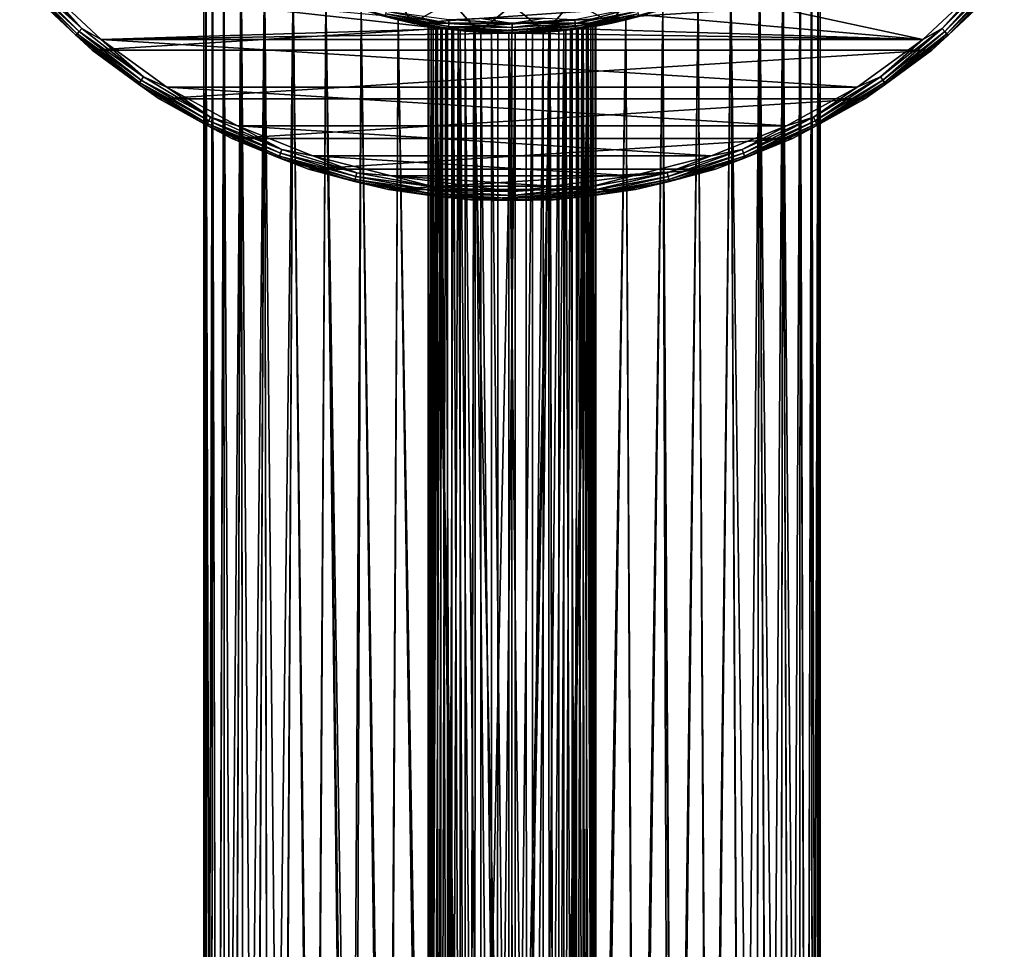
# Model space of a CAD drawing. Header units: metres. Extents: x -24 to 24, y -117 to 33.
# Tile 13 of 27: x -18 to 18, y -50 to -17. Entities that reach past the tile are written whole.
import ezdxf

# ---------------------------------------------------------------- set-up
doc = ezdxf.new("R2010")
doc.units = ezdxf.units.M
doc.layers.add('solid_ONO_BIDET_ASM_SW0002', color=7, linetype='CONTINUOUS')

msp = doc.modelspace()

# ---------------------------------------------------------------- linework, layer by layer
at = {"layer": 'solid_ONO_BIDET_ASM_SW0002'}
for points in [[(-10.969909, -84.733589, 41.113079), (-10.92468, -13.671188, 41.585228), (-11, -13.610658, 40.299999)], [(-11, -85.017448, 40.299999), (-11, -13.610658, 40.299999), (-10.924667, -13.671198, 39.014675)], [(-11, -85.017448, 40.299999), (-10.969909, -84.733589, 41.113079), (-11, -13.610658, 40.299999)], [(-10.969914, -85.301285, 39.487), (-11, -85.017448, 40.299999), (-10.924667, -13.671198, 39.014675)], [(-10.879884, -85.583389, 38.678848), (-10.969914, -85.301285, 39.487), (-10.924667, -13.671198, 39.014675)], [(-10.969909, -84.733589, 41.113079), (-10.879874, -84.451477, 41.921215), (-10.92468, -13.671188, 41.585228)], [(-10.730642, -84.172867, 42.719364), (-10.69088, -13.854786, 42.889477), (-10.92468, -13.671188, 41.585228)], [(-10.879874, -84.451477, 41.921215), (-10.730642, -84.172867, 42.719364), (-10.92468, -13.671188, 41.585228)], [(-10.879884, -85.583389, 38.678848), (-10.924667, -13.671198, 39.014675), (-10.69082, -13.854833, 37.710274)], [(10.879884, -84.4515, 41.921154), (10.924685, -13.671184, 41.585194), (10.690738, -13.854896, 42.890041)], [(10.730642, -85.86203, 37.880638), (10.690778, -13.854864, 37.710125), (10.924693, -13.671177, 39.01487)], [(10.879874, -85.583412, 38.678783), (10.730642, -85.86203, 37.880638), (10.924693, -13.671177, 39.01487)], [(10.969909, -85.301308, 39.486919), (10.879874, -85.583412, 38.678783), (10.924693, -13.671177, 39.01487)], [(10.879884, -84.4515, 41.921154), (10.969914, -84.733612, 41.112999), (10.924685, -13.671184, 41.585194)], [(11, -85.017448, 40.299999), (11, -13.610658, 40.299999), (10.924685, -13.671184, 41.585194)], [(10.969914, -84.733612, 41.112999), (11, -85.017448, 40.299999), (10.924685, -13.671184, 41.585194)], [(10.969909, -85.301308, 39.486919), (10.924693, -13.671177, 39.01487), (11, -13.610658, 40.299999)], [(10.969909, -85.301308, 39.486919), (11, -13.610658, 40.299999), (11, -85.017448, 40.299999)], [(-10.730656, -85.862007, 37.880699), (-10.879884, -85.583389, 38.678848), (-10.69082, -13.854833, 37.710274)], [(-10.523469, -86.135429, 37.097408), (-10.730656, -85.862007, 37.880699), (-10.69082, -13.854833, 37.710274)], [(-10.730642, -84.172867, 42.719364), (-10.52345, -83.899445, 43.502655), (-10.69088, -13.854786, 42.889477)], [(-10.52345, -83.899445, 43.502655), (-10.279691, -14.162555, 44.214909), (-10.69088, -13.854786, 42.889477)], [(-10.523469, -86.135429, 37.097408), (-10.69082, -13.854833, 37.710274), (-10.27958, -14.162636, 36.3848)], [(10.523469, -83.899467, 43.502594), (10.690738, -13.854896, 42.890041), (10.279709, -14.162541, 44.214882)], [(10.509892, -86.150887, 37.053131), (10.279792, -14.162481, 36.385334), (10.690778, -13.854864, 37.710125)], [(10.52345, -86.135452, 37.097347), (10.509892, -86.150887, 37.053131), (10.690778, -13.854864, 37.710125)], [(10.730642, -85.86203, 37.880638), (10.52345, -86.135452, 37.097347), (10.690778, -13.854864, 37.710125)], [(10.523469, -83.899467, 43.502594), (10.730656, -84.17289, 42.719303), (10.690738, -13.854896, 42.890041)], [(10.730656, -84.17289, 42.719303), (10.879884, -84.4515, 41.921154), (10.690738, -13.854896, 42.890041)], [(-10.509892, -86.150894, 37.053127), (-10.523469, -86.135429, 37.097408), (-10.27958, -14.162636, 36.3848)], [(-10.52345, -83.899445, 43.502655), (-10.259981, -83.632828, 44.266457), (-10.279691, -14.162555, 44.214909)], [(-10.260004, -86.402046, 36.333599), (-10.509892, -86.150894, 37.053127), (-10.27958, -14.162636, 36.3848)], [(-9.942326, -83.374542, 45.006397), (-9.666192, -14.588171, 45.550213), (-10.279691, -14.162555, 44.214909)], [(-10.259981, -83.632828, 44.266457), (-9.942326, -83.374542, 45.006397), (-10.279691, -14.162555, 44.214909)], [(-10.260004, -86.402046, 36.333599), (-10.27958, -14.162636, 36.3848), (-9.666006, -14.588294, 35.049446)], [(10.260004, -83.632851, 44.266399), (10.279709, -14.162541, 44.214882), (9.667273, -14.587455, 45.548222)], [(9.942326, -86.660347, 35.593605), (9.667439, -14.587345, 35.052082), (10.279792, -14.162481, 36.385334)], [(10.259981, -86.402061, 36.333542), (9.942326, -86.660347, 35.593605), (10.279792, -14.162481, 36.385334)], [(10.509892, -86.150887, 37.053131), (10.259981, -86.402061, 36.333542), (10.279792, -14.162481, 36.385334)], [(10.260004, -83.632851, 44.266399), (10.523469, -83.899467, 43.502594), (10.279709, -14.162541, 44.214882)], [(-9.942352, -86.660332, 35.593662), (-10.260004, -86.402046, 36.333599), (-9.666006, -14.588294, 35.049446)], [(-9.572971, -86.908859, 34.88168), (-9.942352, -86.660332, 35.593662), (-9.666006, -14.588294, 35.049446)], [(-9.942326, -83.374542, 45.006397), (-9.572934, -83.126015, 45.718388), (-9.666192, -14.588171, 45.550213)], [(-9.154564, -82.888542, 46.398685), (-8.838996, -15.103713, 46.847637), (-9.666192, -14.588171, 45.550213)], [(-9.572934, -83.126015, 45.718388), (-9.154564, -82.888542, 46.398685), (-9.666192, -14.588171, 45.550213)], [(-9.572971, -86.908859, 34.88168), (-9.666006, -14.588294, 35.049446), (-8.838763, -15.103849, 33.752045)], [(9.572971, -83.126038, 45.718323), (9.667273, -14.587455, 45.548222), (8.839536, -15.103397, 46.846882)], [(9.154564, -87.146355, 34.201317), (8.839739, -15.103278, 33.753395), (9.667439, -14.587345, 35.052082)], [(9.572934, -86.908882, 34.881611), (9.154564, -87.146355, 34.201317), (9.667439, -14.587345, 35.052082)], [(9.942326, -86.660347, 35.593605), (9.572934, -86.908882, 34.881611), (9.667439, -14.587345, 35.052082)], [(9.572971, -83.126038, 45.718323), (9.942352, -83.374565, 45.00634), (9.667273, -14.587455, 45.548222)], [(9.942352, -83.374565, 45.00634), (10.260004, -83.632851, 44.266399), (9.667273, -14.587455, 45.548222)], [(-9.154635, -87.146317, 34.201424), (-9.572971, -86.908859, 34.88168), (-8.838763, -15.103849, 33.752045)], [(-8.690372, -87.371521, 33.556305), (-9.154635, -87.146317, 34.201424), (-8.838763, -15.103849, 33.752045)], [(-9.154564, -82.888542, 46.398685), (-8.69022, -82.663307, 47.043892), (-8.838996, -15.103713, 46.847637)], [(-8.183105, -82.451378, 47.65097), (-7.814652, -15.658263, 48.041431), (-8.838996, -15.103713, 46.847637)], [(-8.69022, -82.663307, 47.043892), (-8.183105, -82.451378, 47.65097), (-8.838996, -15.103713, 46.847637)], [(-8.690372, -87.371521, 33.556305), (-8.838763, -15.103849, 33.752045), (-7.814337, -15.658421, 32.55825)], [(8.690371, -82.663376, 47.043697), (8.839536, -15.103397, 46.846882), (7.816018, -15.657582, 48.040073)], [(8.183105, -87.583519, 32.949028), (7.816203, -15.65749, 32.560116), (8.839739, -15.103278, 33.753395)], [(8.690221, -87.37159, 33.55611), (8.183105, -87.583519, 32.949028), (8.839739, -15.103278, 33.753395)], [(9.154564, -87.146355, 34.201317), (8.690221, -87.37159, 33.55611), (8.839739, -15.103278, 33.753395)], [(8.690371, -82.663376, 47.043697), (9.154634, -82.888573, 46.398579), (8.839536, -15.103397, 46.846882)], [(9.154634, -82.888573, 46.398579), (9.572971, -83.126038, 45.718323), (8.839536, -15.103397, 46.846882)], [(-17.435539, -15.44654, 152.095306), (-15.44654, -17.435539, 152.095306), (-17.518457, -15.519999, 152.205978)], [(-17.435539, -15.44654, 152.095306), (-17.331062, -15.353982, 152.024323), (-15.353982, -17.331062, 152.024323)], [(-17.435539, -15.44654, 152.095306), (-15.353982, -17.331062, 152.024323), (-15.44654, -17.435539, 152.095306)], [(-15.353982, -17.331062, 152.024323), (-17.331062, -15.353982, 152.024323), (-16.766123, -15.744734, 152)], [(17.331062, -15.353982, 152.024323), (15.353982, -17.331062, 152.024323), (16.766888, -15.743919, 152)], [(15.44654, -17.435539, 152.095306), (15.353982, -17.331062, 152.024323), (17.331062, -15.353982, 152.024323)], [(15.44654, -17.435539, 152.095306), (17.331062, -15.353982, 152.024323), (17.435539, -15.44654, 152.095306)], [(15.44654, -17.435539, 152.095306), (17.435539, -15.44654, 152.095306), (15.519999, -17.518457, 152.205978)], [(17.435539, -15.44654, 152.095306), (17.518457, -15.519999, 152.205978), (15.519999, -17.518457, 152.205978)], [(-17.518457, -15.519999, 152.205978), (-15.519999, -17.518457, 152.205978), (-17.571686, -15.567155, 152.34549)], [(-17.571686, -15.567155, 152.34549), (-15.567155, -17.571686, 152.34549), (-17.130726, -16.086897, 152.5)], [(-15.519999, -17.518457, 152.205978), (-15.567155, -17.571686, 152.34549), (-17.571686, -15.567155, 152.34549)], [(-15.44654, -17.435539, 152.095306), (-15.519999, -17.518457, 152.205978), (-17.518457, -15.519999, 152.205978)], [(-16.766123, -15.744734, 152), (-4.721429, -16.851057, 152), (-2.382909, -17.337006, 152)], [(-16.766123, -15.744734, 152), (-2.382909, -17.337006, 152), (-14.66057, -17.721943, 152)], [(-15.353982, -17.331062, 152.024323), (-16.766123, -15.744734, 152), (-14.66057, -17.721943, 152)], [(-8.183388, -87.583405, 32.949345), (-8.690372, -87.371521, 33.556305), (-7.814337, -15.658421, 32.55825)], [(-7.054423, -87.96373, 31.859911), (-8.183388, -87.583405, 32.949345), (-7.814337, -15.658421, 32.55825)], [(-8.183105, -82.451378, 47.65097), (-7.054304, -82.071129, 48.740189), (-7.814652, -15.658263, 48.041431)], [(-7.054304, -82.071129, 48.740189), (-6.644589, -16.189486, 49.066429), (-7.814652, -15.658263, 48.041431)], [(-7.054423, -87.96373, 31.859911), (-7.814337, -15.658421, 32.55825), (-6.644247, -16.189627, 31.53331)], [(7.054421, -82.071167, 48.740089), (7.816018, -15.657582, 48.040073), (6.646261, -16.188799, 49.065155)], [(7.054305, -87.96376, 31.859812), (6.646466, -16.188715, 31.535), (7.816203, -15.65749, 32.560116)], [(14.661431, -17.72123, 152), (6.972086, -16.051168, 152), (16.766888, -15.743919, 152)], [(8.183105, -87.583519, 32.949028), (7.054305, -87.96376, 31.859812), (7.816203, -15.65749, 32.560116)], [(7.054421, -82.071167, 48.740089), (8.183387, -82.451492, 47.650658), (7.816018, -15.657582, 48.040073)], [(8.183387, -82.451492, 47.650658), (8.690371, -82.663376, 47.043697), (7.816018, -15.657582, 48.040073)], [(15.353982, -17.331062, 152.024323), (14.661431, -17.72123, 152), (16.766888, -15.743919, 152)], [(15.519999, -17.518457, 152.205978), (17.518457, -15.519999, 152.205978), (15.567155, -17.571686, 152.34549)], [(17.518457, -15.519999, 152.205978), (17.571686, -15.567155, 152.34549), (15.567155, -17.571686, 152.34549)], [(15.567155, -17.571686, 152.34549), (17.571686, -15.567155, 152.34549), (17.130775, -16.086843, 152.5)], [(-17.130726, -16.086897, 152.5), (-14.979424, -18.107094, 152.5), (-17.130611, -16.087004, 156)], [(-15.567155, -17.571686, 152.34549), (-14.979424, -18.107094, 152.5), (-17.130726, -16.086897, 152.5)], [(-17.130611, -16.087004, 156), (-14.979355, -18.107138, 156), (17.130627, -16.086987, 156)], [(-14.979424, -18.107094, 152.5), (-14.979355, -18.107138, 156), (-17.130611, -16.087004, 156)], [(-14.979355, -18.107138, 156), (14.979368, -18.107126, 156), (17.130627, -16.086987, 156)], [(-3.560487, -17.13397, -29.700001), (-5.860403, -16.489563, -29.700001), (-4.270714, -15.937717, -30.700001)], [(-3.560487, -17.13397, -29.700001), (-4.270714, -15.937717, -30.700001), (-2.153818, -16.35882, -30.700001)], [(3.560487, -17.13397, -29.700001), (2.153818, -16.35882, -30.700001), (4.270714, -15.937717, -30.700001)], [(5.860403, -16.489563, -29.700001), (3.560487, -17.13397, -29.700001), (4.270714, -15.937717, -30.700001)], [(14.661431, -17.72123, 152), (4.721495, -16.851038, 152), (6.972086, -16.051168, 152)], [(17.130775, -16.086843, 152.5), (17.130627, -16.086987, 156), (14.979368, -18.107126, 156)], [(14.97948, -18.107048, 152.5), (17.130775, -16.086843, 152.5), (14.979368, -18.107126, 156)], [(15.567155, -17.571686, 152.34549), (17.130775, -16.086843, 152.5), (14.97948, -18.107048, 152.5)], [(-5.795336, -88.281204, 30.950451), (-7.054423, -87.96373, 31.859911), (-6.644247, -16.189627, 31.53331)], [(-7.054304, -82.071129, 48.740189), (-5.795143, -81.753654, 49.64967), (-6.644589, -16.189486, 49.066429)], [(-5.611247, -81.714729, 49.761177), (-5.381185, -16.652113, 49.893898), (-6.644589, -16.189486, 49.066429)], [(-5.795143, -81.753654, 49.64967), (-5.611247, -81.714729, 49.761177), (-6.644589, -16.189486, 49.066429)], [(-5.795336, -88.281204, 30.950451), (-6.644247, -16.189627, 31.53331), (-5.380869, -16.652214, 30.705927)], [(5.860423, -16.489542, -1.7), (-5.860415, -16.489546, -1.7), (-3.560497, -17.133951, -1.7)], [(-5.860415, -16.489546, -1.7), (-5.860403, -16.489563, -29.700001), (-3.560487, -17.13397, -29.700001)], [(-3.560497, -17.133951, -1.7), (-5.860415, -16.489546, -1.7), (-3.560487, -17.13397, -29.700001)], [(-5.380869, -16.652214, 30.705927), (-5.860349, -16.489582, 0.5), (-3.560437, -17.13398, 0.5)], [(-4.523037, -16.880205, 0.34594), (-3.560437, -17.13398, 0.5), (-5.860349, -16.489582, 0.5)], [(5.860423, -16.489542, -1.7), (-3.560497, -17.133951, -1.7), (3.560502, -17.133951, -1.7)], [(-1.194245, -17.459204, -29.700001), (-3.560487, -17.13397, -29.700001), (-2.153818, -16.35882, -30.700001)], [(-1.194245, -17.459204, -29.700001), (-2.153818, -16.35882, -30.700001), (0, -16.5, -30.700001)], [(1.194245, -17.459204, -29.700001), (-1.194245, -17.459204, -29.700001), (0, -16.5, -30.700001)], [(1.194245, -17.459204, -29.700001), (0, -16.5, -30.700001), (2.153818, -16.35882, -30.700001)], [(3.560487, -17.13397, -29.700001), (1.194245, -17.459204, -29.700001), (2.153818, -16.35882, -30.700001)], [(3.560502, -17.133951, -1.7), (3.560487, -17.13397, -29.700001), (5.860403, -16.489563, -29.700001)], [(5.860423, -16.489542, -1.7), (3.560502, -17.133951, -1.7), (5.860403, -16.489563, -29.700001)], [(4.063187, -17.021767, 30.077978), (3.560513, -17.133965, 0.5), (5.860422, -16.489555, 0.5)], [(4.523037, -16.880205, 0.34594), (5.860422, -16.489555, 0.5), (3.560513, -17.133965, 0.5)], [(5.38107, -16.652149, 30.706039), (4.063187, -17.021767, 30.077978), (5.860422, -16.489555, 0.5)], [(5.795334, -81.753693, 49.649551), (6.646261, -16.188799, 49.065155), (5.380897, -16.652206, 49.894058)], [(5.795144, -88.281242, 30.950331), (5.38107, -16.652149, 30.706039), (6.646466, -16.188715, 31.535)], [(7.054305, -87.96376, 31.859812), (5.795144, -88.281242, 30.950331), (6.646466, -16.188715, 31.535)], [(5.795334, -81.753693, 49.649551), (7.054421, -82.071167, 48.740089), (6.646261, -16.188799, 49.065155)], [(-4.434023, -88.531548, 30.233252), (-5.795336, -88.281204, 30.950451), (-5.380869, -16.652214, 30.705927)], [(-5.611247, -81.714729, 49.761177), (-4.433711, -81.503296, 50.366886), (-5.381185, -16.652113, 49.893898)], [(-5.381185, -16.652113, 49.893898), (-4.063025, -17.021805, 50.522079), (-4.721429, -16.851057, 152)], [(-4.433711, -81.503296, 50.366886), (-4.063025, -17.021805, 50.522079), (-5.381185, -16.652113, 49.893898)], [(-4.062732, -17.021873, 30.077805), (-5.380869, -16.652214, 30.705927), (-3.560437, -17.13398, 0.5)], [(-4.434023, -88.531548, 30.233252), (-5.380869, -16.652214, 30.705927), (-4.062732, -17.021873, 30.077805)], [(-2.717262, -17.287756, 50.959099), (-2.382909, -17.337006, 152), (-4.721429, -16.851057, 152)], [(-4.063025, -17.021805, 50.522079), (-2.717262, -17.287756, 50.959099), (-4.721429, -16.851057, 152)], [(-4.504666, -16.811642, 0.206362), (-2.271768, -17.255793, 0.206362), (-4.523037, -16.880205, 0.34594)], [(-4.476022, -16.704741, 0.095584), (-2.257323, -17.146067, 0.095584), (-4.504666, -16.811642, 0.206362)], [(-2.257323, -17.146067, 0.095584), (-2.271768, -17.255793, 0.206362), (-4.504666, -16.811642, 0.206362)], [(-4.476022, -16.704741, 0.095584), (-2.239113, -17.00775, 0.024472), (-2.257323, -17.146067, 0.095584)], [(2.257323, -17.146067, 0.095584), (2.239113, -17.00775, 0.024472), (4.439913, -16.569983, 0.024472)], [(2.257323, -17.146067, 0.095584), (4.439913, -16.569983, 0.024472), (4.476022, -16.704741, 0.095584)], [(2.257323, -17.146067, 0.095584), (4.476022, -16.704741, 0.095584), (2.271768, -17.255793, 0.206362)], [(4.476022, -16.704741, 0.095584), (4.504666, -16.811642, 0.206362), (2.271768, -17.255793, 0.206362)], [(2.271768, -17.255793, 0.206362), (4.504666, -16.811642, 0.206362), (2.281033, -17.326166, 0.34594)], [(4.504666, -16.811642, 0.206362), (4.523037, -16.880205, 0.34594), (2.281033, -17.326166, 0.34594)], [(4.529333, -16.903702, 57), (4.721495, -16.851038, 152), (2.382945, -17.337, 152)], [(14.661431, -17.72123, 152), (2.382945, -17.337, 152), (4.721495, -16.851038, 152)], [(4.063088, -17.02179, 50.52206), (5.380897, -16.652206, 49.894058), (4.529333, -16.903702, 57)], [(4.434021, -81.503342, 50.366749), (5.380897, -16.652206, 49.894058), (4.063088, -17.02179, 50.52206)], [(4.433711, -88.531601, 30.233114), (4.063187, -17.021767, 30.077978), (5.38107, -16.652149, 30.706039)], [(5.795144, -88.281242, 30.950331), (4.433711, -88.531601, 30.233114), (5.38107, -16.652149, 30.706039)], [(4.434021, -81.503342, 50.366749), (5.611238, -81.714729, 49.761185), (5.380897, -16.652206, 49.894058)], [(5.611238, -81.714729, 49.761185), (5.795334, -81.753693, 49.649551), (5.380897, -16.652206, 49.894058)], [(-4.523037, -16.880205, 0.34594), (-2.281033, -17.326166, 0.34594), (-3.560437, -17.13398, 0.5)], [(-2.271768, -17.255793, 0.206362), (-2.281033, -17.326166, 0.34594), (-4.523037, -16.880205, 0.34594)], [(-2.997253, -88.712036, 29.716217), (-4.434023, -88.531548, 30.233252), (-4.062732, -17.021873, 30.077805)], [(-4.433711, -81.503296, 50.366886), (-2.996949, -81.32283, 50.883869), (-4.063025, -17.021805, 50.522079)], [(-2.996949, -81.32283, 50.883869), (-2.717262, -17.287756, 50.959099), (-4.063025, -17.021805, 50.522079)], [(-2.716981, -17.2878, 29.640829), (-4.062732, -17.021873, 30.077805), (-3.560437, -17.13398, 0.5)], [(-2.997253, -88.712036, 29.716217), (-4.062732, -17.021873, 30.077805), (-2.716981, -17.2878, 29.640829)], [(-2.993305, -17.242104, -23.499683), (-3.560497, -17.133951, -1.7), (-3.560487, -17.13397, -29.700001)], [(3.560502, -17.133951, -1.7), (-3.560497, -17.133951, -1.7), (-1.194248, -17.459185, -1.7)], [(-1.317968, -17.4503, -21.005013), (-1.194248, -17.459185, -1.7), (-3.560497, -17.133951, -1.7)], [(-1.851356, -17.401794, -21.33939), (-1.317968, -17.4503, -21.005013), (-3.560497, -17.133951, -1.7)], [(-2.089332, -17.374828, -21.547167), (-1.851356, -17.401794, -21.33939), (-3.560497, -17.133951, -1.7)], [(-2.304178, -17.347645, -21.778864), (-2.089332, -17.374828, -21.547167), (-3.560497, -17.133951, -1.7)], [(-2.493305, -17.321474, -22.031637), (-2.304178, -17.347645, -21.778864), (-3.560497, -17.133951, -1.7)], [(-2.654549, -17.297497, -22.30237), (-2.493305, -17.321474, -22.031637), (-3.560497, -17.133951, -1.7)], [(-2.887073, -17.260208, -22.884642), (-2.654549, -17.297497, -22.30237), (-3.560497, -17.133951, -1.7)], [(-2.993305, -17.242104, -23.499683), (-2.887073, -17.260208, -22.884642), (-3.560497, -17.133951, -1.7)], [(-2.818082, -17.271606, -24.728792), (-3.560487, -17.13397, -29.700001), (-1.194245, -17.459204, -29.700001)], [(-2.970092, -17.246117, -24.122557), (-2.993305, -17.242104, -23.499683), (-3.560487, -17.13397, -29.700001)], [(-2.818082, -17.271606, -24.728792), (-2.970092, -17.246117, -24.122557), (-3.560487, -17.13397, -29.700001)], [(-2.716981, -17.2878, 29.640829), (-3.560437, -17.13398, 0.5), (-1.194202, -17.459206, 0.5)], [(-2.281033, -17.326166, 0.34594), (-1.194202, -17.459206, 0.5), (-3.560437, -17.13398, 0.5)], [(-2.257323, -17.146067, 0.095584), (0, -17.29402, 0.095584), (-2.271768, -17.255793, 0.206362)], [(-2.257323, -17.146067, 0.095584), (-2.239113, -17.00775, 0.024472), (0, -17.154509, 0.024472)], [(-2.257323, -17.146067, 0.095584), (0, -17.154509, 0.024472), (0, -17.29402, 0.095584)], [(0, -17.154509, 0.024472), (-2.239113, -17.00775, 0.024472), (-1.161076, -16.960293)], [(3.560502, -17.133951, -1.7), (-1.194248, -17.459185, -1.7), (1.194251, -17.459185, -1.7)], [(0, -17.154509, 0.024472), (-1.161076, -16.960293), (1.160853, -16.960308)], [(2.239113, -17.00775, 0.024472), (0, -17.154509, 0.024472), (1.160853, -16.960308)], [(0, -17.29402, 0.095584), (0, -17.154509, 0.024472), (2.239113, -17.00775, 0.024472)], [(0, -17.29402, 0.095584), (2.239113, -17.00775, 0.024472), (2.257323, -17.146067, 0.095584)], [(2.257323, -17.146067, 0.095584), (2.271768, -17.255793, 0.206362), (0, -17.404694, 0.206362)], [(0, -17.29402, 0.095584), (2.257323, -17.146067, 0.095584), (0, -17.404694, 0.206362)], [(1.317968, -17.4503, -26.394987), (1.194245, -17.459204, -29.700001), (3.560487, -17.13397, -29.700001)], [(3.560502, -17.133951, -1.7), (1.194251, -17.459185, -1.7), (3.560487, -17.13397, -29.700001)], [(2.970092, -17.246117, -23.277443), (3.560487, -17.13397, -29.700001), (1.194251, -17.459185, -1.7)], [(1.361019, -17.446995, 29.384506), (1.194279, -17.459202, 0.5), (3.560513, -17.133965, 0.5)], [(2.281033, -17.326166, 0.34594), (3.560513, -17.133965, 0.5), (1.194279, -17.459202, 0.5)], [(1.851356, -17.401796, -26.06061), (1.317968, -17.4503, -26.394987), (3.560487, -17.13397, -29.700001)], [(2.717691, -17.287687, 29.641008), (1.361019, -17.446995, 29.384506), (3.560513, -17.133965, 0.5)], [(2.089332, -17.374828, -25.852833), (1.851356, -17.401796, -26.06061), (3.560487, -17.13397, -29.700001)], [(2.304178, -17.347645, -25.621136), (2.089332, -17.374828, -25.852833), (3.560487, -17.13397, -29.700001)], [(2.281033, -17.326166, 0.34594), (4.523037, -16.880205, 0.34594), (3.560513, -17.133965, 0.5)], [(2.284208, -17.350285, 57), (4.529333, -16.903702, 57), (2.382945, -17.337, 152)], [(4.063088, -17.02179, 50.52206), (4.529333, -16.903702, 57), (2.284208, -17.350285, 57)], [(2.717482, -17.287722, 50.959045), (4.063088, -17.02179, 50.52206), (2.284208, -17.350285, 57)], [(2.493305, -17.321474, -25.368362), (2.304178, -17.347645, -25.621136), (3.560487, -17.13397, -29.700001)], [(2.654549, -17.297497, -25.09763), (2.493305, -17.321474, -25.368362), (3.560487, -17.13397, -29.700001)], [(2.887073, -17.260208, -24.51536), (2.654549, -17.297497, -25.09763), (3.560487, -17.13397, -29.700001)], [(2.997251, -81.322861, 50.883785), (4.063088, -17.02179, 50.52206), (2.717482, -17.287722, 50.959045)], [(4.063187, -17.021767, 30.077978), (2.717691, -17.287687, 29.641008), (3.560513, -17.133965, 0.5)], [(2.99695, -88.712059, 29.716131), (2.717691, -17.287687, 29.641008), (4.063187, -17.021767, 30.077978)], [(2.993305, -17.242104, -23.900316), (2.887073, -17.260208, -24.51536), (3.560487, -17.13397, -29.700001)], [(2.970092, -17.246117, -23.277443), (2.993305, -17.242104, -23.900316), (3.560487, -17.13397, -29.700001)], [(4.433711, -88.531601, 30.233114), (2.99695, -88.712059, 29.716131), (4.063187, -17.021767, 30.077978)], [(2.997251, -81.322861, 50.883785), (4.434021, -81.503342, 50.366749), (4.063088, -17.02179, 50.52206)], [(-15.519999, -17.518457, 152.205978), (-13.295224, -19.261457, 152.205978), (-15.567155, -17.571686, 152.34549)], [(-15.567155, -17.571686, 152.34549), (-13.33562, -19.319981, 152.34549), (-14.979424, -18.107094, 152.5)], [(-13.295224, -19.261457, 152.205978), (-13.33562, -19.319981, 152.34549), (-15.567155, -17.571686, 152.34549)], [(-15.44654, -17.435539, 152.095306), (-13.232295, -19.170288, 152.095306), (-15.519999, -17.518457, 152.205978)], [(-13.232295, -19.170288, 152.095306), (-13.295224, -19.261457, 152.205978), (-15.519999, -17.518457, 152.205978)], [(-15.44654, -17.435539, 152.095306), (-15.353982, -17.331062, 152.024323), (-13.153006, -19.055418, 152.024323)], [(-15.44654, -17.435539, 152.095306), (-13.153006, -19.055418, 152.024323), (-13.232295, -19.170288, 152.095306)], [(-13.153006, -19.055418, 152.024323), (-15.353982, -17.331062, 152.024323), (-14.66057, -17.721943, 152)], [(-14.66057, -17.721943, 152), (-2.382909, -17.337006, 152), (0, -17.5, 152)], [(-14.66057, -17.721943, 152), (0, -17.5, 152), (14.661431, -17.72123, 152)], [(-1.510898, -88.820938, 29.404259), (-2.997253, -88.712036, 29.716217), (-2.716981, -17.2878, 29.640829)], [(-2.996949, -81.32283, 50.883869), (-1.510665, -81.213951, 51.195774), (-2.717262, -17.287756, 50.959099)], [(-2.993171, -74.5, -23.497694), (-2.887073, -17.260208, -22.884642), (-2.993305, -17.242104, -23.499683)], [(-2.993171, -74.5, -23.497694), (-2.993305, -17.242104, -23.499683), (-2.970092, -17.246117, -24.122557)], [(-2.993171, -74.5, -23.497694), (-2.970092, -17.246117, -24.122557), (-2.969825, -74.5, -24.124432)], [(-2.885701, -74.5, -22.879801), (-2.887073, -17.260208, -22.884642), (-2.993171, -74.5, -23.497694)], [(-2.969825, -74.5, -24.124432), (-2.970092, -17.246117, -24.122557), (-2.818082, -17.271606, -24.728792)], [(-2.969825, -74.5, -24.124432), (-2.818082, -17.271606, -24.728792), (-2.816683, -74.5, -24.732616)], [(-2.885701, -74.5, -22.879801), (-2.654549, -17.297497, -22.30237), (-2.887073, -17.260208, -22.884642)], [(-2.652113, -74.5, -22.297752), (-2.654549, -17.297497, -22.30237), (-2.885701, -74.5, -22.879801)], [(-2.542086, -17.314381, -25.293047), (-2.818082, -17.271606, -24.728792), (-1.194245, -17.459204, -29.700001)], [(-2.816683, -74.5, -24.732616), (-2.818082, -17.271606, -24.728792), (-2.542086, -17.314381, -25.293047)], [(-2.816683, -74.5, -24.732616), (-2.542086, -17.314381, -25.293047), (-2.540438, -74.5, -25.295673)], [(-2.717262, -17.287756, 50.959099), (-1.362606, -17.446871, 51.215286), (-2.382909, -17.337006, 152)], [(-1.510665, -81.213951, 51.195774), (-1.362606, -17.446871, 51.215286), (-2.717262, -17.287756, 50.959099)], [(-1.362427, -17.446884, 29.384691), (-2.716981, -17.2878, 29.640829), (-1.194202, -17.459206, 0.5)], [(-1.510898, -88.820938, 29.404259), (-2.716981, -17.2878, 29.640829), (-1.362427, -17.446884, 29.384691)], [(-2.652113, -74.5, -22.297752), (-2.493305, -17.321474, -22.031637), (-2.654549, -17.297497, -22.30237)], [(-2.302614, -74.5, -21.776991), (-2.493305, -17.321474, -22.031637), (-2.652113, -74.5, -22.297752)], [(-2.360692, -17.340044, -25.551252), (-2.542086, -17.314381, -25.293047), (-1.194245, -17.459204, -29.700001)], [(-2.540438, -74.5, -25.295673), (-2.542086, -17.314381, -25.293047), (-2.360692, -17.340044, -25.551252)], [(-2.540438, -74.5, -25.295673), (-2.360692, -17.340044, -25.551252), (-2.153165, -74.5, -25.78899)], [(-2.302614, -74.5, -21.776991), (-2.304178, -17.347645, -21.778864), (-2.493305, -17.321474, -22.031637)], [(-2.382909, -17.337006, 152), (0, -17.5, 57), (0, -17.5, 152)], [(-0.000438, -17.5, 51.299999), (0, -17.5, 57), (-2.382909, -17.337006, 152)], [(-1.362606, -17.446871, 51.215286), (-0.000438, -17.5, 51.299999), (-2.382909, -17.337006, 152)], [(-2.152915, -17.367065, -25.789248), (-2.360692, -17.340044, -25.551252), (-1.194245, -17.459204, -29.700001)], [(-2.153165, -74.5, -25.78899), (-2.360692, -17.340044, -25.551252), (-2.152915, -17.367065, -25.789248)], [(-2.302614, -74.5, -21.776991), (-2.089332, -17.374828, -21.547167), (-2.304178, -17.347645, -21.778864)], [(-1.85248, -74.5, -21.340271), (-2.089332, -17.374828, -21.547167), (-2.302614, -74.5, -21.776991)], [(-2.271768, -17.255793, 0.206362), (0, -17.404694, 0.206362), (-2.281033, -17.326166, 0.34594)], [(-2.281033, -17.326166, 0.34594), (0, -17.475674, 0.34594), (-1.194202, -17.459206, 0.5)], [(0, -17.404694, 0.206362), (0, -17.475674, 0.34594), (-2.281033, -17.326166, 0.34594)], [(0, -17.29402, 0.095584), (0, -17.404694, 0.206362), (-2.271768, -17.255793, 0.206362)], [(-2.153165, -74.5, -25.78899), (-2.152915, -17.367065, -25.789248), (-1.921234, -17.394218, -26.004097)], [(-2.153165, -74.5, -25.78899), (-1.921234, -17.394218, -26.004097), (-1.671787, -74.5, -26.19101)], [(-1.921234, -17.394218, -26.004097), (-2.152915, -17.367065, -25.789248), (-1.194245, -17.459204, -29.700001)], [(-1.85248, -74.5, -21.340271), (-1.851356, -17.401794, -21.33939), (-2.089332, -17.374828, -21.547167)], [(-1.668493, -17.420279, -26.193216), (-1.921234, -17.394218, -26.004097), (-1.194245, -17.459204, -29.700001)], [(-1.671787, -74.5, -26.19101), (-1.921234, -17.394218, -26.004097), (-1.668493, -17.420279, -26.193216)], [(-1.321384, -74.5, -21.006685), (-1.851356, -17.401794, -21.33939), (-1.85248, -74.5, -21.340271)], [(-1.321384, -74.5, -21.006685), (-1.317968, -17.4503, -21.005013), (-1.851356, -17.401794, -21.33939)], [(-1.671787, -74.5, -26.19101), (-1.668493, -17.420279, -26.193216), (-1.117345, -74.5, -26.484159)], [(-1.112396, -17.464609, -26.486139), (-1.668493, -17.420279, -26.193216), (-1.194245, -17.459204, -29.700001)], [(-1.117345, -74.5, -26.484159), (-1.668493, -17.420279, -26.193216), (-1.112396, -17.464609, -26.486139)], [(-1.510898, -88.820938, 29.404259), (-1.362427, -17.446884, 29.384691), (-0.000428, -17.5, 29.299999)], [(-0.000111, -88.85733, 29.299999), (-1.510898, -88.820938, 29.404259), (-0.000428, -17.5, 29.299999)], [(-1.510665, -81.213951, 51.195774), (0.000111, -81.177559, 51.299999), (-1.362606, -17.446871, 51.215286)], [(0.000111, -81.177559, 51.299999), (-0.000438, -17.5, 51.299999), (-1.362606, -17.446871, 51.215286)], [(-0.000428, -17.5, 29.299999), (-1.362427, -17.446884, 29.384691), (-1.194202, -17.459206, 0.5)], [(-0.732537, -74.5, -20.79081), (-1.317968, -17.4503, -21.005013), (-1.321384, -74.5, -21.006685)], [(-1.317968, -17.4503, -21.005013), (-0.729468, -17.484791, -20.790039), (-1.194248, -17.459185, -1.7)], [(-0.732537, -74.5, -20.79081), (-0.729468, -17.484791, -20.790039), (-1.317968, -17.4503, -21.005013)], [(1.112396, -17.464609, -20.91386), (1.194251, -17.459185, -1.7), (-1.194248, -17.459185, -1.7)], [(-0.729468, -17.484791, -20.790039), (-0.111675, -17.499643, -20.70208), (-1.194248, -17.459185, -1.7)], [(0.5105, -17.492552, -20.743753), (-1.194248, -17.459185, -1.7), (-0.111675, -17.499643, -20.70208)], [(0.5105, -17.492552, -20.743753), (1.112396, -17.464609, -20.91386), (-1.194248, -17.459185, -1.7)], [(-1.112396, -17.464609, -26.486139), (-1.194245, -17.459204, -29.700001), (1.194245, -17.459204, -29.700001)], [(-0.000428, -17.5, 29.299999), (-1.194202, -17.459206, 0.5), (1.194279, -17.459202, 0.5)], [(0, -17.475674, 0.34594), (1.194279, -17.459202, 0.5), (-1.194202, -17.459206, 0.5)], [(-1.117345, -74.5, -26.484159), (-1.112396, -17.464609, -26.486139), (-0.514069, -74.5, -26.655628)], [(-0.5105, -17.492552, -26.656246), (-1.112396, -17.464609, -26.486139), (1.194245, -17.459204, -29.700001)], [(-0.514069, -74.5, -26.655628), (-1.112396, -17.464609, -26.486139), (-0.5105, -17.492552, -26.656246)], [(-0.732537, -74.5, -20.79081), (-0.111675, -74.5, -20.70208), (-0.729468, -17.484791, -20.790039)], [(-0.111675, -74.5, -20.70208), (-0.111675, -17.499643, -20.70208), (-0.729468, -17.484791, -20.790039)], [(-0.514069, -74.5, -26.655628), (-0.5105, -17.492552, -26.656246), (0.111675, -17.499643, -26.69792)], [(-0.514069, -74.5, -26.655628), (0.111675, -17.499643, -26.69792), (0.111675, -74.5, -26.69792)], [(0.111675, -17.499643, -26.69792), (-0.5105, -17.492552, -26.656246), (1.194245, -17.459204, -29.700001)], [(0.514069, -74.5, -20.744373), (0.5105, -17.492552, -20.743753), (-0.111675, -17.499643, -20.70208)], [(0.514069, -74.5, -20.744373), (-0.111675, -17.499643, -20.70208), (-0.111675, -74.5, -20.70208)], [(-0.000438, -17.5, 51.299999), (1.360824, -17.44701, 51.215519), (0, -17.5, 57)], [(0.000111, -81.177559, 51.299999), (1.360824, -17.44701, 51.215519), (-0.000438, -17.5, 51.299999)], [(1.361019, -17.446995, 29.384506), (-0.000428, -17.5, 29.299999), (1.194279, -17.459202, 0.5)], [(-0.000111, -88.85733, 29.299999), (-0.000428, -17.5, 29.299999), (1.361019, -17.446995, 29.384506)], [(1.510665, -88.820946, 29.404226), (-0.000111, -88.85733, 29.299999), (1.361019, -17.446995, 29.384506)], [(2.271768, -17.255793, 0.206362), (2.281033, -17.326166, 0.34594), (0, -17.475674, 0.34594)], [(0, -17.404694, 0.206362), (2.271768, -17.255793, 0.206362), (0, -17.475674, 0.34594)], [(0, -17.475674, 0.34594), (2.281033, -17.326166, 0.34594), (1.194279, -17.459202, 0.5)], [(2.284208, -17.350285, 57), (2.382945, -17.337, 152), (0, -17.5, 152)], [(14.661431, -17.72123, 152), (0, -17.5, 152), (2.382945, -17.337, 152)], [(0, -17.5, 57), (2.284208, -17.350285, 57), (0, -17.5, 152)], [(1.360824, -17.44701, 51.215519), (2.284208, -17.350285, 57), (0, -17.5, 57)], [(0.000111, -81.177559, 51.299999), (1.510897, -81.213959, 51.195744), (1.360824, -17.44701, 51.215519)], [(0.729468, -17.484791, -26.609962), (0.111675, -17.499643, -26.69792), (1.194245, -17.459204, -29.700001)], [(0.111675, -74.5, -26.69792), (0.111675, -17.499643, -26.69792), (0.729468, -17.484791, -26.609962)], [(0.111675, -74.5, -26.69792), (0.729468, -17.484791, -26.609962), (0.732537, -74.5, -26.60919)], [(0.514069, -74.5, -20.744373), (1.112396, -17.464609, -20.91386), (0.5105, -17.492552, -20.743753)], [(1.117345, -74.5, -20.91584), (1.112396, -17.464609, -20.91386), (0.514069, -74.5, -20.744373)], [(1.317968, -17.4503, -26.394987), (0.729468, -17.484791, -26.609962), (1.194245, -17.459204, -29.700001)], [(0.732537, -74.5, -26.60919), (0.729468, -17.484791, -26.609962), (1.317968, -17.4503, -26.394987)], [(0.732537, -74.5, -26.60919), (1.317968, -17.4503, -26.394987), (1.321384, -74.5, -26.393314)], [(1.112396, -17.464609, -20.91386), (1.668493, -17.420279, -21.206783), (1.194251, -17.459185, -1.7)], [(1.117345, -74.5, -20.91584), (1.668493, -17.420279, -21.206783), (1.112396, -17.464609, -20.91386)], [(1.671787, -74.5, -21.20899), (1.668493, -17.420279, -21.206783), (1.117345, -74.5, -20.91584)], [(2.818082, -17.271606, -22.671207), (2.970092, -17.246117, -23.277443), (1.194251, -17.459185, -1.7)], [(2.542086, -17.314381, -22.106955), (2.818082, -17.271606, -22.671207), (1.194251, -17.459185, -1.7)], [(2.360692, -17.340044, -21.848747), (2.542086, -17.314381, -22.106955), (1.194251, -17.459185, -1.7)], [(2.152915, -17.367065, -21.610752), (2.360692, -17.340044, -21.848747), (1.194251, -17.459185, -1.7)], [(1.921234, -17.394218, -21.395903), (2.152915, -17.367065, -21.610752), (1.194251, -17.459185, -1.7)], [(1.668493, -17.420279, -21.206783), (1.921234, -17.394218, -21.395903), (1.194251, -17.459185, -1.7)], [(1.321384, -74.5, -26.393314), (1.317968, -17.4503, -26.394987), (1.851356, -17.401796, -26.06061)], [(1.321384, -74.5, -26.393314), (1.851356, -17.401796, -26.06061), (1.85248, -74.5, -26.059729)], [(1.360824, -17.44701, 51.215519), (2.717482, -17.287722, 50.959045), (2.284208, -17.350285, 57)], [(1.510897, -81.213959, 51.195744), (2.717482, -17.287722, 50.959045), (1.360824, -17.44701, 51.215519)], [(1.510665, -88.820946, 29.404226), (1.361019, -17.446995, 29.384506), (2.717691, -17.287687, 29.641008)], [(2.99695, -88.712059, 29.716131), (1.510665, -88.820946, 29.404226), (2.717691, -17.287687, 29.641008)], [(1.510897, -81.213959, 51.195744), (2.997251, -81.322861, 50.883785), (2.717482, -17.287722, 50.959045)], [(1.671787, -74.5, -21.20899), (1.921234, -17.394218, -21.395903), (1.668493, -17.420279, -21.206783)], [(2.153165, -74.5, -21.61101), (1.921234, -17.394218, -21.395903), (1.671787, -74.5, -21.20899)], [(1.85248, -74.5, -26.059729), (1.851356, -17.401796, -26.06061), (2.089332, -17.374828, -25.852833)], [(1.85248, -74.5, -26.059729), (2.089332, -17.374828, -25.852833), (2.302614, -74.5, -25.623011)], [(2.153165, -74.5, -21.61101), (2.152915, -17.367065, -21.610752), (1.921234, -17.394218, -21.395903)], [(2.302614, -74.5, -25.623011), (2.089332, -17.374828, -25.852833), (2.304178, -17.347645, -25.621136)], [(2.153165, -74.5, -21.61101), (2.360692, -17.340044, -21.848747), (2.152915, -17.367065, -21.610752)], [(2.540438, -74.5, -22.104326), (2.360692, -17.340044, -21.848747), (2.153165, -74.5, -21.61101)], [(2.302614, -74.5, -25.623011), (2.304178, -17.347645, -25.621136), (2.493305, -17.321474, -25.368362)], [(2.302614, -74.5, -25.623011), (2.493305, -17.321474, -25.368362), (2.652113, -74.5, -25.102247)], [(2.540438, -74.5, -22.104326), (2.542086, -17.314381, -22.106955), (2.360692, -17.340044, -21.848747)], [(2.652113, -74.5, -25.102247), (2.493305, -17.321474, -25.368362), (2.654549, -17.297497, -25.09763)], [(2.816683, -74.5, -22.667383), (2.542086, -17.314381, -22.106955), (2.540438, -74.5, -22.104326)], [(2.816683, -74.5, -22.667383), (2.818082, -17.271606, -22.671207), (2.542086, -17.314381, -22.106955)], [(2.652113, -74.5, -25.102247), (2.654549, -17.297497, -25.09763), (2.885701, -74.5, -24.520199)], [(2.885701, -74.5, -24.520199), (2.654549, -17.297497, -25.09763), (2.887073, -17.260208, -24.51536)], [(2.969825, -74.5, -23.27557), (2.818082, -17.271606, -22.671207), (2.816683, -74.5, -22.667383)], [(2.969825, -74.5, -23.27557), (2.970092, -17.246117, -23.277443), (2.818082, -17.271606, -22.671207)], [(2.885701, -74.5, -24.520199), (2.887073, -17.260208, -24.51536), (2.993171, -74.5, -23.902306)], [(2.993171, -74.5, -23.902306), (2.887073, -17.260208, -24.51536), (2.993305, -17.242104, -23.900316)], [(2.993171, -74.5, -23.902306), (2.970092, -17.246117, -23.277443), (2.969825, -74.5, -23.27557)], [(2.993171, -74.5, -23.902306), (2.993305, -17.242104, -23.900316), (2.970092, -17.246117, -23.277443)], [(15.353982, -17.331062, 152.024323), (13.153006, -19.055418, 152.024323), (14.661431, -17.72123, 152)], [(13.232295, -19.170288, 152.095306), (13.153006, -19.055418, 152.024323), (15.353982, -17.331062, 152.024323)], [(13.232295, -19.170288, 152.095306), (15.353982, -17.331062, 152.024323), (15.44654, -17.435539, 152.095306)], [(13.232295, -19.170288, 152.095306), (15.44654, -17.435539, 152.095306), (13.295224, -19.261457, 152.205978)], [(15.44654, -17.435539, 152.095306), (15.519999, -17.518457, 152.205978), (13.295224, -19.261457, 152.205978)], [(13.295224, -19.261457, 152.205978), (15.519999, -17.518457, 152.205978), (13.33562, -19.319981, 152.34549)], [(15.519999, -17.518457, 152.205978), (15.567155, -17.571686, 152.34549), (13.33562, -19.319981, 152.34549)], [(13.33562, -19.319981, 152.34549), (15.567155, -17.571686, 152.34549), (14.97948, -18.107048, 152.5)], [(-14.66057, -17.721943, 152), (14.661431, -17.72123, 152), (12.324749, -19.419067, 152)], [(-14.66057, -17.721943, 152), (12.324749, -19.419067, 152), (-12.323805, -19.419666, 152)], [(-13.153006, -19.055418, 152.024323), (-14.66057, -17.721943, 152), (-12.323805, -19.419666, 152)], [(13.153006, -19.055418, 152.024323), (12.324749, -19.419067, 152), (14.661431, -17.72123, 152)], [(-14.979424, -18.107094, 152.5), (-12.591888, -19.841732, 152.5), (-14.979355, -18.107138, 156)], [(-13.33562, -19.319981, 152.34549), (-12.591888, -19.841732, 152.5), (-14.979424, -18.107094, 152.5)], [(-14.979355, -18.107138, 156), (-12.591871, -19.841734, 156), (14.979368, -18.107126, 156)], [(-12.591888, -19.841732, 152.5), (-12.591871, -19.841734, 156), (-14.979355, -18.107138, 156)], [(-12.591871, -19.841734, 156), (12.591882, -19.841726, 156), (14.979368, -18.107126, 156)], [(14.97948, -18.107048, 152.5), (14.979368, -18.107126, 156), (12.591882, -19.841726, 156)], [(12.591949, -19.841694, 152.5), (14.97948, -18.107048, 152.5), (12.591882, -19.841726, 156)], [(13.33562, -19.319981, 152.34549), (14.97948, -18.107048, 152.5), (12.591949, -19.841694, 152.5)], [(-13.295224, -19.261457, 152.205978), (-10.876575, -20.723581, 152.205978), (-13.33562, -19.319981, 152.34549)], [(-13.33562, -19.319981, 152.34549), (-10.909622, -20.786549, 152.34549), (-12.591888, -19.841732, 152.5)], [(-10.876575, -20.723581, 152.205978), (-10.909622, -20.786549, 152.34549), (-13.33562, -19.319981, 152.34549)], [(-13.232295, -19.170288, 152.095306), (-10.825093, -20.625492, 152.095306), (-13.295224, -19.261457, 152.205978)], [(-10.825093, -20.625492, 152.095306), (-10.876575, -20.723581, 152.205978), (-13.295224, -19.261457, 152.205978)], [(-13.232295, -19.170288, 152.095306), (-13.153006, -19.055418, 152.024323), (-10.760228, -20.501902, 152.024323)], [(-13.232295, -19.170288, 152.095306), (-10.760228, -20.501902, 152.024323), (-10.825093, -20.625492, 152.095306)], [(-10.760228, -20.501902, 152.024323), (-13.153006, -19.055418, 152.024323), (-12.323805, -19.419666, 152)], [(13.153006, -19.055418, 152.024323), (10.760228, -20.501902, 152.024323), (12.324749, -19.419067, 152)], [(10.825093, -20.625492, 152.095306), (10.760228, -20.501902, 152.024323), (13.153006, -19.055418, 152.024323)], [(10.825093, -20.625492, 152.095306), (13.153006, -19.055418, 152.024323), (13.232295, -19.170288, 152.095306)], [(10.825093, -20.625492, 152.095306), (13.232295, -19.170288, 152.095306), (10.876575, -20.723581, 152.205978)], [(13.232295, -19.170288, 152.095306), (13.295224, -19.261457, 152.205978), (10.876575, -20.723581, 152.205978)], [(10.876575, -20.723581, 152.205978), (13.295224, -19.261457, 152.205978), (10.909622, -20.786549, 152.34549)], [(13.295224, -19.261457, 152.205978), (13.33562, -19.319981, 152.34549), (10.909622, -20.786549, 152.34549)], [(10.909622, -20.786549, 152.34549), (13.33562, -19.319981, 152.34549), (12.591949, -19.841694, 152.5)], [(-12.323805, -19.419666, 152), (12.324749, -19.419067, 152), (9.793685, -20.810658, 152)], [(-12.323805, -19.419666, 152), (9.793685, -20.810658, 152), (-9.792674, -20.811132, 152)], [(-10.760228, -20.501902, 152.024323), (-12.323805, -19.419666, 152), (-9.792674, -20.811132, 152)], [(10.760228, -20.501902, 152.024323), (9.793685, -20.810658, 152), (12.324749, -19.419067, 152)], [(-12.591888, -19.841732, 152.5), (-10.005772, -21.263456, 152.5), (-12.591871, -19.841734, 156)], [(-10.909622, -20.786549, 152.34549), (-10.005772, -21.263456, 152.5), (-12.591888, -19.841732, 152.5)], [(-12.591871, -19.841734, 156), (-10.00579, -21.263441, 156), (12.591882, -19.841726, 156)], [(-10.005772, -21.263456, 152.5), (-10.00579, -21.263441, 156), (-12.591871, -19.841734, 156)], [(-10.00579, -21.263441, 156), (10.005795, -21.263439, 156), (12.591882, -19.841726, 156)], [(12.591949, -19.841694, 152.5), (12.591882, -19.841726, 156), (10.005795, -21.263439, 156)], [(10.005836, -21.263424, 152.5), (12.591949, -19.841694, 152.5), (10.005795, -21.263439, 156)], [(10.909622, -20.786549, 152.34549), (12.591949, -19.841694, 152.5), (10.005836, -21.263424, 152.5)], [(-10.876575, -20.723581, 152.205978), (-8.29932, -21.883509, 152.205978), (-10.909622, -20.786549, 152.34549)], [(-10.825093, -20.625492, 152.095306), (-8.260038, -21.77993, 152.095306), (-10.876575, -20.723581, 152.205978)], [(-8.260038, -21.77993, 152.095306), (-8.29932, -21.883509, 152.205978), (-10.876575, -20.723581, 152.205978)], [(-10.825093, -20.625492, 152.095306), (-10.760228, -20.501902, 152.024323), (-8.210543, -21.649422, 152.024323)], [(-10.825093, -20.625492, 152.095306), (-8.210543, -21.649422, 152.024323), (-8.260038, -21.77993, 152.095306)], [(-8.210543, -21.649422, 152.024323), (-10.760228, -20.501902, 152.024323), (-9.792674, -20.811132, 152)], [(10.760228, -20.501902, 152.024323), (8.210543, -21.649422, 152.024323), (9.793685, -20.810658, 152)], [(8.260038, -21.77993, 152.095306), (8.210543, -21.649422, 152.024323), (10.760228, -20.501902, 152.024323)], [(8.260038, -21.77993, 152.095306), (10.760228, -20.501902, 152.024323), (10.825093, -20.625492, 152.095306)], [(8.260038, -21.77993, 152.095306), (10.825093, -20.625492, 152.095306), (8.29932, -21.883509, 152.205978)], [(10.825093, -20.625492, 152.095306), (10.876575, -20.723581, 152.205978), (8.29932, -21.883509, 152.205978)], [(8.29932, -21.883509, 152.205978), (10.876575, -20.723581, 152.205978), (8.324537, -21.950001, 152.34549)], [(10.876575, -20.723581, 152.205978), (10.909622, -20.786549, 152.34549), (8.324537, -21.950001, 152.34549)], [(-10.909622, -20.786549, 152.34549), (-8.324537, -21.950001, 152.34549), (-10.005772, -21.263456, 152.5)], [(-8.29932, -21.883509, 152.205978), (-8.324537, -21.950001, 152.34549), (-10.909622, -20.786549, 152.34549)], [(-9.792674, -20.811132, 152), (9.793685, -20.810658, 152), (7.108149, -21.87405, 152)], [(-9.792674, -20.811132, 152), (7.108149, -21.87405, 152), (-7.107086, -21.874395, 152)], [(-8.210543, -21.649422, 152.024323), (-9.792674, -20.811132, 152), (-7.107086, -21.874395, 152)], [(8.210543, -21.649422, 152.024323), (7.108149, -21.87405, 152), (9.793685, -20.810658, 152)], [(8.324537, -21.950001, 152.34549), (10.909622, -20.786549, 152.34549), (10.005836, -21.263424, 152.5)], [(-10.00579, -21.263441, 156), (-7.261896, -22.349827, 156), (10.005795, -21.263439, 156)], [(-10.005772, -21.263456, 152.5), (-7.261896, -22.349827, 156), (-10.00579, -21.263441, 156)], [(-10.005772, -21.263456, 152.5), (-7.261858, -22.349842, 152.5), (-7.261896, -22.349827, 156)], [(-8.324537, -21.950001, 152.34549), (-7.261858, -22.349842, 152.5), (-10.005772, -21.263456, 152.5)], [(-7.261896, -22.349827, 156), (7.261893, -22.349829, 156), (10.005795, -21.263439, 156)], [(10.005836, -21.263424, 152.5), (10.005795, -21.263439, 156), (7.261893, -22.349829, 156)], [(7.261927, -22.349819, 152.5), (10.005836, -21.263424, 152.5), (7.261893, -22.349829, 156)], [(8.324537, -21.950001, 152.34549), (10.005836, -21.263424, 152.5), (7.261927, -22.349819, 152.5)], [(-8.260038, -21.77993, 152.095306), (-5.574533, -22.616768, 152.095306), (-8.29932, -21.883509, 152.205978)], [(-8.260038, -21.77993, 152.095306), (-8.210543, -21.649422, 152.024323), (-5.541129, -22.481245, 152.024323)], [(-8.260038, -21.77993, 152.095306), (-5.541129, -22.481245, 152.024323), (-5.574533, -22.616768, 152.095306)], [(-5.541129, -22.481245, 152.024323), (-8.210543, -21.649422, 152.024323), (-7.107086, -21.874395, 152)], [(8.210543, -21.649422, 152.024323), (5.541129, -22.481245, 152.024323), (7.108149, -21.87405, 152)], [(5.574533, -22.616768, 152.095306), (5.541129, -22.481245, 152.024323), (8.210543, -21.649422, 152.024323)], [(5.574533, -22.616768, 152.095306), (8.210543, -21.649422, 152.024323), (8.260038, -21.77993, 152.095306)], [(5.574533, -22.616768, 152.095306), (8.260038, -21.77993, 152.095306), (5.601043, -22.724327, 152.205978)], [(8.260038, -21.77993, 152.095306), (8.29932, -21.883509, 152.205978), (5.601043, -22.724327, 152.205978)], [(-8.29932, -21.883509, 152.205978), (-5.601043, -22.724327, 152.205978), (-8.324537, -21.950001, 152.34549)], [(-8.324537, -21.950001, 152.34549), (-5.618062, -22.793371, 152.34549), (-7.261858, -22.349842, 152.5)], [(-5.601043, -22.724327, 152.205978), (-5.618062, -22.793371, 152.34549), (-8.324537, -21.950001, 152.34549)], [(-5.574533, -22.616768, 152.095306), (-5.601043, -22.724327, 152.205978), (-8.29932, -21.883509, 152.205978)], [(-7.107086, -21.874395, 152), (7.108149, -21.87405, 152), (4.310484, -22.592468, 152)], [(-7.107086, -21.874395, 152), (4.310484, -22.592468, 152), (-4.309386, -22.592678, 152)], [(-5.541129, -22.481245, 152.024323), (-7.107086, -21.874395, 152), (-4.309386, -22.592678, 152)], [(5.541129, -22.481245, 152.024323), (4.310484, -22.592468, 152), (7.108149, -21.87405, 152)], [(5.601043, -22.724327, 152.205978), (8.29932, -21.883509, 152.205978), (5.618062, -22.793371, 152.34549)], [(8.29932, -21.883509, 152.205978), (8.324537, -21.950001, 152.34549), (5.618062, -22.793371, 152.34549)], [(5.618062, -22.793371, 152.34549), (8.324537, -21.950001, 152.34549), (7.261927, -22.349819, 152.5)], [(-7.261896, -22.349827, 156), (-4.403468, -23.08375, 156), (7.261893, -22.349829, 156)], [(-7.261858, -22.349842, 152.5), (-4.403468, -23.08375, 156), (-7.261896, -22.349827, 156)], [(-7.261858, -22.349842, 152.5), (-4.403421, -23.083757, 152.5), (-4.403468, -23.08375, 156)], [(-5.618062, -22.793371, 152.34549), (-4.403421, -23.083757, 152.5), (-7.261858, -22.349842, 152.5)], [(-5.574533, -22.616768, 152.095306), (-5.541129, -22.481245, 152.024323), (-2.790914, -22.985241, 152.024323)], [(-2.790914, -22.985241, 152.024323), (-5.541129, -22.481245, 152.024323), (-4.309386, -22.592678, 152)], [(-4.403468, -23.08375, 156), (4.403454, -23.083752, 156), (7.261893, -22.349829, 156)], [(5.541129, -22.481245, 152.024323), (2.790914, -22.985241, 152.024323), (4.310484, -22.592468, 152)], [(2.807738, -23.123802, 152.095306), (2.790914, -22.985241, 152.024323), (5.541129, -22.481245, 152.024323)], [(2.807738, -23.123802, 152.095306), (5.541129, -22.481245, 152.024323), (5.574533, -22.616768, 152.095306)], [(7.261927, -22.349819, 152.5), (7.261893, -22.349829, 156), (4.403454, -23.083752, 156)], [(4.403492, -23.083744, 152.5), (7.261927, -22.349819, 152.5), (4.403454, -23.083752, 156)], [(5.618062, -22.793371, 152.34549), (7.261927, -22.349819, 152.5), (4.403492, -23.083744, 152.5)], [(-5.601043, -22.724327, 152.205978), (-2.821091, -23.233772, 152.205978), (-5.618062, -22.793371, 152.34549)], [(-5.618062, -22.793371, 152.34549), (-2.829662, -23.304365, 152.34549), (-4.403421, -23.083757, 152.5)], [(-2.821091, -23.233772, 152.205978), (-2.829662, -23.304365, 152.34549), (-5.618062, -22.793371, 152.34549)], [(-5.574533, -22.616768, 152.095306), (-2.807738, -23.123802, 152.095306), (-5.601043, -22.724327, 152.205978)], [(-2.807738, -23.123802, 152.095306), (-2.821091, -23.233772, 152.205978), (-5.601043, -22.724327, 152.205978)], [(-5.574533, -22.616768, 152.095306), (-2.790914, -22.985241, 152.024323), (-2.807738, -23.123802, 152.095306)], [(-4.309386, -22.592678, 152), (4.310484, -22.592468, 152), (1.444805, -22.954575, 152)], [(-4.309386, -22.592678, 152), (1.444805, -22.954575, 152), (-1.443689, -22.954645, 152)], [(-2.790914, -22.985241, 152.024323), (-4.309386, -22.592678, 152), (-1.443689, -22.954645, 152)], [(2.790914, -22.985241, 152.024323), (1.444805, -22.954575, 152), (4.310484, -22.592468, 152)], [(2.807738, -23.123802, 152.095306), (5.574533, -22.616768, 152.095306), (2.821091, -23.233772, 152.205978)], [(5.574533, -22.616768, 152.095306), (5.601043, -22.724327, 152.205978), (2.821091, -23.233772, 152.205978)], [(2.821091, -23.233772, 152.205978), (5.601043, -22.724327, 152.205978), (2.829662, -23.304365, 152.34549)], [(5.601043, -22.724327, 152.205978), (5.618062, -22.793371, 152.34549), (2.829662, -23.304365, 152.34549)], [(2.829662, -23.304365, 152.34549), (5.618062, -22.793371, 152.34549), (4.403492, -23.083744, 152.5)], [(-4.403468, -23.08375, 156), (-1.475588, -23.453629, 156), (4.403454, -23.083752, 156)], [(-1.47554, -23.45363, 152.5), (-1.475588, -23.453629, 156), (-4.403468, -23.08375, 156)], [(-4.403421, -23.083757, 152.5), (-1.47554, -23.45363, 152.5), (-4.403468, -23.08375, 156)], [(-2.829662, -23.304365, 152.34549), (-1.47554, -23.45363, 152.5), (-4.403421, -23.083757, 152.5)], [(-2.807738, -23.123802, 152.095306), (0, -23.293638, 152.095306), (-2.821091, -23.233772, 152.205978)], [(-2.807738, -23.123802, 152.095306), (-2.790914, -22.985241, 152.024323), (0, -23.15406, 152.024323)], [(-2.807738, -23.123802, 152.095306), (0, -23.15406, 152.024323), (0, -23.293638, 152.095306)], [(0, -23.15406, 152.024323), (-2.790914, -22.985241, 152.024323), (-1.443689, -22.954645, 152)], [(-1.475588, -23.453629, 156), (1.475567, -23.45363, 156), (4.403454, -23.083752, 156)], [(0, -23.15406, 152.024323), (-1.443689, -22.954645, 152), (1.444805, -22.954575, 152)], [(2.790914, -22.985241, 152.024323), (0, -23.15406, 152.024323), (1.444805, -22.954575, 152)], [(0, -23.293638, 152.095306), (0, -23.15406, 152.024323), (2.790914, -22.985241, 152.024323)], [(0, -23.293638, 152.095306), (2.790914, -22.985241, 152.024323), (2.807738, -23.123802, 152.095306)], [(2.807738, -23.123802, 152.095306), (2.821091, -23.233772, 152.205978), (0, -23.404417, 152.205978)], [(0, -23.293638, 152.095306), (2.807738, -23.123802, 152.095306), (0, -23.404417, 152.205978)], [(4.403492, -23.083744, 152.5), (4.403454, -23.083752, 156), (1.475567, -23.45363, 156)], [(1.475612, -23.453627, 152.5), (4.403492, -23.083744, 152.5), (1.475567, -23.45363, 156)], [(2.829662, -23.304365, 152.34549), (4.403492, -23.083744, 152.5), (1.475612, -23.453627, 152.5)], [(-2.821091, -23.233772, 152.205978), (0, -23.404417, 152.205978), (-2.829662, -23.304365, 152.34549)], [(-2.829662, -23.304365, 152.34549), (0, -23.475529, 152.34549), (-1.47554, -23.45363, 152.5)], [(0, -23.404417, 152.205978), (0, -23.475529, 152.34549), (-2.829662, -23.304365, 152.34549)], [(0, -23.293638, 152.095306), (0, -23.404417, 152.205978), (-2.821091, -23.233772, 152.205978)], [(1.475612, -23.453627, 152.5), (1.475567, -23.45363, 156), (-1.475588, -23.453629, 156)], [(-1.47554, -23.45363, 152.5), (1.475612, -23.453627, 152.5), (-1.475588, -23.453629, 156)], [(0, -23.475529, 152.34549), (1.475612, -23.453627, 152.5), (-1.47554, -23.45363, 152.5)], [(2.821091, -23.233772, 152.205978), (2.829662, -23.304365, 152.34549), (0, -23.475529, 152.34549)], [(0, -23.404417, 152.205978), (2.821091, -23.233772, 152.205978), (0, -23.475529, 152.34549)], [(0, -23.475529, 152.34549), (2.829662, -23.304365, 152.34549), (1.475612, -23.453627, 152.5)]]:
    msp.add_3dface(points, dxfattribs=at)

doc.saveas('drawing.dxf')
